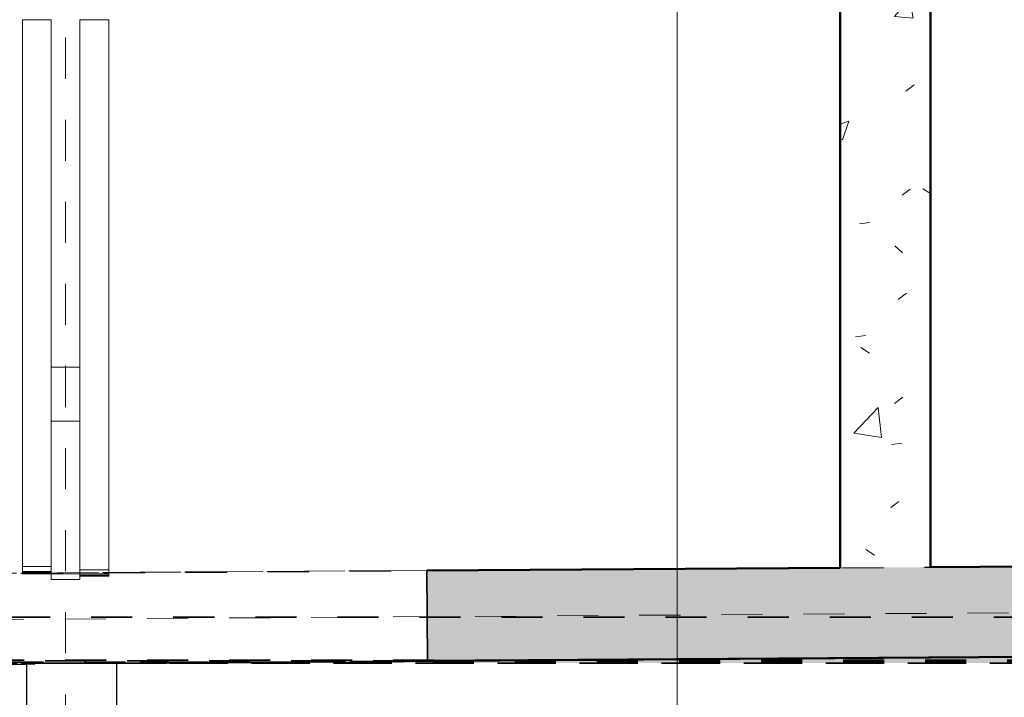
# Model space of a CAD drawing. Header units: metres. Extents: x -16.9 to 14.1, y -10.1 to 10.9.
# Tile 89 of 256: x -6.2 to -3.8, y -5.8 to -4.2. Entities that reach past the tile are written whole.
import ezdxf

# ---------------------------------------------------------------- set-up
doc = ezdxf.new("R2010")
doc.units = ezdxf.units.M
for name, pattern in [('Ligne de quadrillage', [0.022225, 0.0127, -0.003175, 0.003175, -0.003175]), ('Projeté', [0.003969, 0.002381, -0.001587]), ('Tiret', [0.00635, 0.003175, -0.003175])]:
    doc.linetypes.add(name, pattern=pattern)
for name, color, linetype, lineweight in [('A-DETL-GENF', 92, 'Continuous', 18), ('A-DETL-MEDM', 33, 'Continuous', 35), ('A-WALL', 113, 'Continuous', 25), ('A-WALL-HDLN', 110, 'Tiret', 25), ('A-WALL-PATT', 111, 'Continuous', 50), ('G-ANNO-SYMB', 111, 'Continuous', 9), ('S-BEAM', 12, 'Continuous', 18), ('S-BEAM-HDLN', 1, 'Tiret', 18), ('S-GRID', 1, 'Continuous', 9)]:
    doc.layers.add(name, color=color, linetype=linetype, lineweight=lineweight)
pattern_1 = [(50, (0, 0), (0.546555, -0.047815), [0.05715, -0.62865]), (355, (0, 0), (-0.105728, 0.573166), [0.04572, -0.50292]), (100.451, (0.04555, -0.004), (0.440828, 0.52535), [0.04857, -0.53427]), (46.184, (0, 0.1524), (0.813237, -0.12613), [0.08572, -0.94297]), (96.636, (0.0678, 0.1419), (0.71221, 0.74229), [0.07286, -0.80141]), (351.184, (0, 0.1524), (0.71222, 0.742274), [0.06858, -0.75438]), (21, (0.0762, 0.1143), (0.454846, -0.306795), [0.05715, -0.62865]), (326, (0.0762, 0.1143), (0.185405, 0.55256), [0.04572, -0.50292]), (71.451, (0.1141, 0.08873), (0.64025, 0.245763), [0.04857, -0.53427]), (37.5, (0, 0), (0.009261, 0.253667), [0.02515, -0.47168, 0.02515, -0.48539, -0.50482]), (37.5, (0, 0), (0.009261, 0.253667), [-1.007, 0.02515, -0.47968]), (7.5, (0, 0), (0.200456, 0.300546), [0.02515, -0.26594, 0.02515, -0.46025, -0.1924]), (7.5, (0, 0), (0.200456, 0.300546), [-0.77648, 0.02515, -0.16726]), (327.5, (-0.16993, 0), (0.406768, -0.017188), [0.02515, -0.16535, 0.02515, -0.56921, -0.78867]), (327.5, (-0.16993, 0), (0.406768, -0.017188), [-0.78486, 0.02515, -0.76352]), (317.5, (-0.24613, 0), (0.444383, 0.07628), [0.02515, -0.2225, 0.02515, -0.36957, -0.56007]), (317.5, (-0.24613, 0), (0.444383, 0.07628), [-0.64237, 0.02515, -0.53492])]

# ---------------------------------------------------------------- blocks, each defined once
blk = doc.blocks.new('Porte - 159 240-4699228-PH R_1 PROJET toiture basse')
at = {"layer": 'A-DETL-GENF', "linetype": 'Projeté'}
for p, q in [((0.7868, 0.11), (-0.8032, 0.11)), ((-0.8032, -0.11), (0.7868, -0.11))]:
    blk.add_line(p, q, dxfattribs=at)
at = {"layer": 'A-DETL-MEDM'}
for p, q in [((-0.8032, 0.11), (-0.8032, -0.11)), ((0.7868, -0.11), (0.7868, 0.11))]:
    blk.add_line(p, q, dxfattribs=at)

msp = doc.modelspace()

# ---------------------------------------------------------------- hatches: boundary and pattern name
at = {"layer": 'A-WALL-PATT', "lineweight": 18}
h = msp.add_hatch(dxfattribs=at)
h.set_pattern_fill('FP_1', color=256, style=0, pattern_type=2)
h.set_pattern_definition(pattern_1)
h.paths.add_polyline_path([(-4.2047, -5.4973), (-3.9847, -5.4959), (-3.9847, 1.1375), (-4.2047, 1.1354), (-4.2047, -5.2308)])
h = msp.add_hatch(dxfattribs=at)
h.set_pattern_fill('FP_1', color=256, style=0, pattern_type=2)
h.set_pattern_definition(pattern_1)
h.paths.add_polyline_path([(-7.9059, -5.7416), (-6.8009, -5.7344), (-6.8023, -5.5144), (-7.9073, -5.5216), (-7.9064, -5.665)])
h.paths.add_polyline_path([(-5.2109, -5.7239), (0.307, -5.6877), (0.3055, -5.4678), (-5.2124, -5.5039), (-5.2113, -5.665)])
h.paths.add_polyline_path([(2.3869, -5.6741), (3.409, -5.6674), (3.4075, -5.4474), (2.3855, -5.4541)])
h.paths.add_polyline_path([(5.8389, -5.6515), (5.9889, -5.6505), (5.9875, -5.4305), (5.8375, -5.4315)])
at = {"layer": 'S-BEAM'}
h = msp.add_hatch(color=9, dxfattribs=at)
h.paths.add_polyline_path([(5.8789, -5.7225), (5.8794, -5.7225), (5.8789, -5.6863), (1.9787, -5.6863), (1.9787, -5.7225), (5.5095, -5.7225)])
h.paths.add_polyline_path([(-4.7617, -5.7225), (-2.2978, -5.7225), (-2.2979, -5.7056), (-4.7673, -5.7225)])
h.paths.add_polyline_path([(-1.1911, -5.7225), (-0.556, -5.7225), (-0.5557, -5.6937), (-2.0779, -5.7041), (-2.0778, -5.7225), (-1.4824, -5.7225)])
h.paths.add_polyline_path([(1.4309, -5.7225), (1.7587, -5.7225), (1.7587, -5.6863), (0.5311, -5.6863), (-0.4904, -5.6933), (-0.3357, -5.6945), (-0.3357, -5.7225), (0.307, -5.7225)])
h = msp.add_hatch(color=9, dxfattribs=at)
h.paths.add_polyline_path([(5.8789, -5.7298), (5.8794, -5.7298), (5.8789, -5.7243), (1.9787, -5.7243), (1.9787, -5.7298), (5.5095, -5.7298)])
h.paths.add_polyline_path([(1.7587, -5.7298), (1.7587, -5.7243), (-0.336, -5.7243), (-0.3357, -5.7298), (1.4309, -5.7298)])
h.paths.add_polyline_path([(-0.556, -5.7298), (-0.556, -5.7243), (-2.0777, -5.7243), (-2.0777, -5.7298), (-0.5695, -5.7298)])
h.paths.add_polyline_path([(-2.2979, -5.7298), (-2.2977, -5.7298), (-2.2979, -5.7243), (-5.0429, -5.7243), (-5.8455, -5.7298), (-2.3564, -5.7298)])
h = msp.add_hatch(color=9, dxfattribs=at)
h.paths.add_polyline_path([(5.8789, -5.7243), (5.8794, -5.7243), (5.8789, -5.7225), (1.9787, -5.7225), (1.9787, -5.7243), (5.5095, -5.7243)])
h.paths.add_polyline_path([(1.7587, -5.7243), (1.7587, -5.7225), (-0.336, -5.7225), (-0.3357, -5.7243), (1.4309, -5.7243)])
h.paths.add_polyline_path([(-0.6084, -5.7243), (-0.556, -5.7239), (-0.556, -5.7225), (-2.0778, -5.7225), (-2.0777, -5.7243), (-0.8997, -5.7243)])
h.paths.add_polyline_path([(-2.2979, -5.7243), (-2.2977, -5.7239), (-2.2979, -5.7225), (-4.7673, -5.7225), (-4.9783, -5.7243), (-2.3564, -5.7243)])

# ---------------------------------------------------------------- linework, layer by layer
at = {"layer": 'A-WALL', "lineweight": 50}
for p, q in [((-4.2047, -5.4973), (-4.2047, 1.1354)), ((-3.9847, -3.3763), (-3.9847, -5.4959)), ((-3.9847, -5.4959), (0.3055, -5.4678)), ((-5.2124, -5.5039), (-4.2047, -5.4973)), ((0.307, -5.6877), (-5.2109, -5.7239))]:
    msp.add_line(p, q, dxfattribs=at)
at = {"layer": 'A-WALL'}
for p, q in [((-5.9681, -5.7306), (-2.2979, -5.7056)), ((-7.9059, -5.7439), (-6.1881, -5.7321)), ((-6.1881, -5.7321), (-6.1881, -6.0212)), ((-5.9681, -6.0212), (-5.9681, -5.7306))]:
    msp.add_line(p, q, dxfattribs=at)
at = {"layer": 'A-WALL-HDLN'}
for p, q in [((-2.2993, -5.4856), (-8.1273, -5.5254)), ((-6.8023, -5.5144), (-5.2124, -5.5039)), ((-5.2109, -5.7239), (-6.8009, -5.7344)), ((-5.9681, -5.7306), (-6.1881, -5.7321))]:
    msp.add_line(p, q, dxfattribs=at)
at = {"layer": 'G-ANNO-SYMB'}
msp.add_line((-4.6025, 8.1638), (-4.6025, -8.7389), dxfattribs=at)
at = {"layer": 'S-BEAM'}
for p, q in [((-6.1978, -4.1622), (-6.1278, -4.1622)), ((-6.1978, -5.4947), (-6.1978, -4.1622)), ((-6.1278, -5.4947), (-6.1278, -4.1622)), ((-6.0578, -4.1622), (-6.0578, -5.5025)), ((-6.0578, -4.1622), (-5.9878, -4.1622)), ((-5.9878, -4.1622), (-5.9878, -5.5025)), ((-6.1278, -5.0089), (-6.0578, -5.0089)), ((-6.0578, -5.1405), (-6.1278, -5.1405)), ((-6.1978, -5.4947), (-6.1278, -5.4947)), ((-6.1978, -5.5065), (-6.1978, -5.4947)), ((-6.1278, -5.4947), (-6.1278, -5.5065)), ((-6.1278, -5.5065), (-6.1978, -5.5065)), ((-6.1978, -5.5065), (-6.1978, -5.5093)), ((-6.1978, -5.5093), (-6.1978, -5.5104)), ((-6.1978, -5.5093), (-6.1278, -5.5093)), ((-6.1278, -5.5093), (-6.1278, -5.5065)), ((-6.0578, -5.5025), (-5.9878, -5.5025)), ((-6.0578, -5.5095), (-6.0578, -5.5025)), ((-5.9878, -5.5025), (-5.9878, -5.509))]:
    msp.add_line(p, q, dxfattribs=at)
at = {"layer": 'S-BEAM', "color": 1, "linetype": 'Tiret', "lineweight": 35}
for p, q in [((-2.2977, -5.7301), (-5.8808, -5.7301)), ((-5.84, -5.7298), (-2.2977, -5.7298)), ((-2.2977, -5.7278), (-5.5467, -5.7278)), ((-2.2977, -5.7243), (-5.0429, -5.7243)), ((-2.2978, -5.7225), (-4.7673, -5.7225))]:
    msp.add_line(p, q, dxfattribs=at)
at = {"layer": 'S-BEAM-HDLN'}
for p, q in [((-6.1978, -5.5104), (-6.1978, -5.5124)), ((-6.1278, -5.5124), (-6.1978, -5.5124)), ((-6.1278, -5.5124), (-6.1278, -5.5093)), ((-6.0579, -5.5124), (-6.1278, -5.5124)), ((-6.1278, -5.5125), (-6.1278, -5.5261)), ((-6.0578, -5.5152), (-6.0578, -5.5095)), ((-5.9878, -5.5124), (-6.0578, -5.5124)), ((-5.9878, -5.5152), (-6.0578, -5.5152)), ((-6.0578, -5.5152), (-6.0578, -5.518)), ((-6.0578, -5.518), (-6.0578, -5.5261)), ((-6.0578, -5.518), (-5.9878, -5.518)), ((-5.9878, -5.5091), (-5.9878, -5.5152)), ((-5.9878, -5.518), (-5.9878, -5.5152)), ((-6.0578, -5.5261), (-6.1278, -5.5261))]:
    msp.add_line(p, q, dxfattribs=at)
at = {"layer": 'S-BEAM-HDLN', "lineweight": 35}
for p, q in [((-9.2303, -5.6178), (5.8885, -5.6178)), ((-4.9942, -5.7225), (-9.2303, -5.7225)), ((-5.043, -5.7243), (-9.2303, -5.7243)), ((-5.8809, -5.7301), (-9.2303, -5.7301)), ((-5.5467, -5.7278), (-8.948, -5.7278)), ((-8.948, -5.7298), (-5.84, -5.7298)), ((-4.7674, -5.7225), (-4.9791, -5.7225))]:
    msp.add_line(p, q, dxfattribs=at)
at = {"layer": 'S-GRID', "linetype": 'Ligne de quadrillage'}
for p, q in [((-6.0928, -9.7059), (-6.0928, 8.3345)), ((1.4054, -5.5732), (-16.0283, -5.6876))]:
    msp.add_line(p, q, dxfattribs=at)

# ---------------------------------------------------------------- block references
at = {"layer": 'A-DETL-MEDM', "rotation": 180.3757221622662}
msp.add_blockref('Porte - 159 240-4699228-PH R_1 PROJET toiture basse', (-6.0148, -5.6192), dxfattribs=at)

doc.saveas('drawing.dxf')
